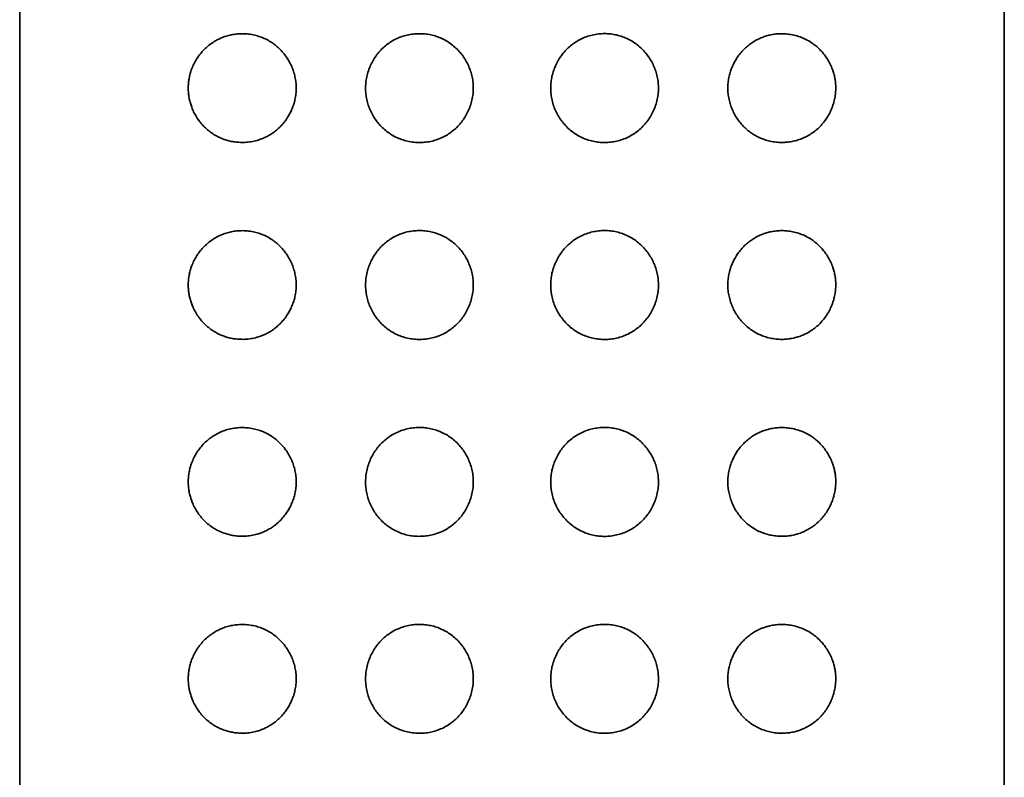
# Model space of a CAD drawing. Header units: millimetres. Extents: x 8 to 1134, y 12 to 735.
# Tile 21 of 28: x 748 to 773, y 662 to 682. Entities that reach past the tile are written whole.
import ezdxf

# ---------------------------------------------------------------- set-up
doc = ezdxf.new("R2010")
doc.units = ezdxf.units.MM

msp = doc.modelspace()

# ---------------------------------------------------------------- linework, layer by layer
at = {"color": 7, "linetype": 'Continuous', "lineweight": 35}
for p, q in [((748, 732.7), (748, 548.099)), ((773, 548.099), (773, 732.7))]:
    msp.add_line(p, q, dxfattribs=at)
for points, knots in [([(753.564, 678.522), (753.519, 678.526), (753.434, 678.533), (753.311, 678.559), (753.194, 678.594), (753.08, 678.64), (752.966, 678.699), (752.853, 678.771), (752.744, 678.86), (752.642, 678.96), (752.55, 679.073), (752.469, 679.197), (752.405, 679.319), (752.359, 679.436), (752.325, 679.543), (752.299, 679.657), (752.283, 679.777), (752.278, 679.901), (752.283, 680.025), (752.3, 680.147), (752.328, 680.266), (752.367, 680.388), (752.42, 680.511), (752.488, 680.632), (752.567, 680.748), (752.66, 680.857), (752.765, 680.957), (752.878, 681.043), (752.996, 681.116), (753.118, 681.174), (753.243, 681.22), (753.372, 681.253), (753.51, 681.274), (753.658, 681.282), (753.813, 681.272), (753.963, 681.246), (754.105, 681.204), (754.24, 681.149), (754.367, 681.079), (754.485, 680.997), (754.593, 680.903), (754.69, 680.8), (754.774, 680.689), (754.847, 680.572), (754.908, 680.448), (754.956, 680.319), (754.992, 680.187), (755.015, 680.047), (755.023, 679.902), (755.015, 679.753), (754.993, 679.615), (754.959, 679.49), (754.918, 679.377), (754.869, 679.269), (754.809, 679.162), (754.738, 679.059), (754.655, 678.96), (754.566, 678.87), (754.469, 678.789), (754.365, 678.718), (754.256, 678.658), (754.143, 678.608), (754.016, 678.566), (753.873, 678.534), (753.718, 678.517), (753.615, 678.52), (753.564, 678.522)], [0, 0, 0, 0, 0.0168373, 0.0323449, 0.0478964, 0.0634448, 0.0789482, 0.0962556, 0.1135975, 0.1308974, 0.1479648, 0.1650755, 0.1821245, 0.1943309, 0.2065628, 0.2187605, 0.2317688, 0.2448226, 0.257828, 0.2707808, 0.283779, 0.2967422, 0.3124521, 0.3282169, 0.343944, 0.3614043, 0.3789484, 0.3965062, 0.4139851, 0.4308456, 0.4477632, 0.4646838, 0.4815485, 0.500921, 0.520335, 0.5396994, 0.5570306, 0.5744005, 0.5917216, 0.6079002, 0.6241209, 0.6402942, 0.6552326, 0.670209, 0.6851428, 0.6996317, 0.7141614, 0.7286453, 0.7442286, 0.7598704, 0.7754556, 0.7881735, 0.8009466, 0.8137245, 0.8264489, 0.8406327, 0.8548809, 0.8691332, 0.8833227, 0.8979155, 0.9125656, 0.9272235, 0.941827, 0.9611973, 0.9806196, 1, 1, 1, 1]), ([(758.13, 678.517), (758.076, 678.519), (757.967, 678.525), (757.81, 678.556), (757.66, 678.604), (757.518, 678.668), (757.385, 678.748), (757.262, 678.843), (757.151, 678.951), (757.054, 679.069), (756.971, 679.194), (756.904, 679.326), (756.849, 679.464), (756.81, 679.608), (756.787, 679.757), (756.779, 679.91), (756.789, 680.066), (756.817, 680.222), (756.863, 680.374), (756.925, 680.518), (757.002, 680.654), (757.093, 680.78), (757.197, 680.895), (757.313, 680.998), (757.441, 681.087), (757.579, 681.16), (757.726, 681.217), (757.876, 681.257), (758.027, 681.278), (758.178, 681.283), (758.328, 681.272), (758.476, 681.245), (758.619, 681.201), (758.759, 681.142), (758.893, 681.064), (759.02, 680.97), (759.135, 680.863), (759.236, 680.743), (759.323, 680.613), (759.395, 680.475), (759.451, 680.331), (759.491, 680.182), (759.515, 680.028), (759.521, 679.871), (759.508, 679.713), (759.478, 679.558), (759.431, 679.409), (759.368, 679.267), (759.291, 679.133), (759.201, 679.011), (759.099, 678.9), (758.985, 678.8), (758.86, 678.712), (758.724, 678.64), (758.581, 678.583), (758.433, 678.543), (758.282, 678.519), (758.181, 678.518), (758.13, 678.517)], [0, 0, 0, 0, 0.019005, 0.03801, 0.056204, 0.074458, 0.092651, 0.110718, 0.128844, 0.146913, 0.163964, 0.181061, 0.198108, 0.215299, 0.232544, 0.249731, 0.267928, 0.286193, 0.304396, 0.322422, 0.340505, 0.358533, 0.376582, 0.394687, 0.412733, 0.431173, 0.449676, 0.468119, 0.485682, 0.503295, 0.520857, 0.538158, 0.555509, 0.572804, 0.590915, 0.609091, 0.627206, 0.645097, 0.663046, 0.68094, 0.698566, 0.716245, 0.733868, 0.752012, 0.770218, 0.788363, 0.806137, 0.823965, 0.841741, 0.858987, 0.876282, 0.893525, 0.911266, 0.929068, 0.946811, 0.96452, 0.982286, 1, 1, 1, 1]), ([(761.482, 679.899), (761.483, 679.95), (761.487, 680.051), (761.513, 680.203), (761.556, 680.352), (761.615, 680.497), (761.689, 680.632), (761.776, 680.757), (761.874, 680.871), (761.986, 680.975), (762.11, 681.066), (762.245, 681.144), (762.389, 681.205), (762.54, 681.249), (762.695, 681.276), (762.851, 681.285), (763.006, 681.276), (763.158, 681.25), (763.307, 681.207), (763.45, 681.146), (763.587, 681.068), (763.713, 680.976), (763.826, 680.871), (763.927, 680.755), (764.012, 680.63), (764.083, 680.5), (764.14, 680.366), (764.183, 680.224), (764.21, 680.076), (764.222, 679.925), (764.216, 679.77), (764.192, 679.613), (764.149, 679.459), (764.09, 679.311), (764.015, 679.172), (763.927, 679.044), (763.825, 678.926), (763.711, 678.821), (763.586, 678.729), (763.451, 678.652), (763.308, 678.592), (763.158, 678.549), (763.007, 678.523), (762.856, 678.514), (762.707, 678.521), (762.559, 678.545), (762.413, 678.585), (762.272, 678.642), (762.136, 678.715), (762.008, 678.805), (761.89, 678.911), (761.785, 679.029), (761.694, 679.157), (761.619, 679.294), (761.558, 679.438), (761.515, 679.589), (761.487, 679.743), (761.484, 679.847), (761.482, 679.899)], [0, 0, 0, 0, 0.017457, 0.034914, 0.052777, 0.070696, 0.088561, 0.105813, 0.123115, 0.140364, 0.158299, 0.176297, 0.194232, 0.212498, 0.230828, 0.2491, 0.267068, 0.285092, 0.303059, 0.321444, 0.33989, 0.358275, 0.376123, 0.394025, 0.411875, 0.428659, 0.445487, 0.462266, 0.47966, 0.497111, 0.514502, 0.532908, 0.551385, 0.569799, 0.587847, 0.605951, 0.624001, 0.642139, 0.660334, 0.67847, 0.696653, 0.714895, 0.73308, 0.750433, 0.767835, 0.785186, 0.80276, 0.82039, 0.837961, 0.856148, 0.874401, 0.892593, 0.910466, 0.928394, 0.946266, 0.96416, 0.98211, 1, 1, 1, 1]), ([(765.98, 679.899), (765.981, 679.944), (765.984, 680.034), (766.004, 680.167), (766.036, 680.293), (766.078, 680.412), (766.128, 680.523), (766.187, 680.628), (766.256, 680.731), (766.337, 680.83), (766.428, 680.922), (766.527, 681.005), (766.63, 681.077), (766.738, 681.137), (766.85, 681.187), (766.963, 681.226), (767.086, 681.256), (767.216, 681.275), (767.354, 681.282), (767.491, 681.274), (767.633, 681.253), (767.779, 681.214), (767.928, 681.156), (768.057, 681.086), (768.168, 681.01), (768.263, 680.932), (768.351, 680.844), (768.435, 680.745), (768.512, 680.633), (768.581, 680.509), (768.634, 680.386), (768.672, 680.267), (768.698, 680.155), (768.716, 680.036), (768.723, 679.909), (768.717, 679.777), (768.699, 679.647), (768.669, 679.521), (768.629, 679.401), (768.575, 679.278), (768.505, 679.154), (768.419, 679.033), (768.323, 678.923), (768.216, 678.825), (768.101, 678.74), (767.98, 678.669), (767.856, 678.613), (767.731, 678.57), (767.607, 678.541), (767.48, 678.523), (767.346, 678.516), (767.203, 678.524), (767.054, 678.548), (766.911, 678.588), (766.775, 678.642), (766.647, 678.71), (766.528, 678.791), (766.419, 678.884), (766.32, 678.987), (766.233, 679.098), (766.158, 679.218), (766.095, 679.343), (766.045, 679.475), (766.008, 679.613), (765.984, 679.755), (765.981, 679.851), (765.98, 679.899)], [0, 0, 0, 0, 0.014123, 0.028291, 0.042418, 0.055409, 0.068456, 0.081509, 0.094506, 0.109036, 0.123632, 0.138232, 0.152768, 0.167221, 0.181725, 0.196237, 0.2107, 0.227864, 0.245091, 0.262324, 0.279497, 0.299689, 0.319928, 0.340114, 0.355105, 0.370147, 0.385182, 0.400162, 0.416235, 0.432347, 0.4484, 0.460633, 0.472895, 0.48512, 0.49896, 0.512859, 0.526703, 0.540448, 0.554242, 0.568002, 0.585246, 0.602551, 0.619813, 0.637425, 0.655113, 0.672812, 0.690437, 0.706609, 0.72283, 0.739052, 0.755224, 0.773784, 0.792383, 0.810933, 0.827938, 0.844983, 0.861979, 0.87782, 0.893701, 0.909537, 0.92458, 0.939664, 0.954701, 0.969786, 0.98492, 1, 1, 1, 1]), ([(753.564, 673.522), (753.519, 673.526), (753.434, 673.533), (753.311, 673.559), (753.194, 673.594), (753.08, 673.64), (752.966, 673.699), (752.853, 673.771), (752.744, 673.86), (752.642, 673.96), (752.55, 674.073), (752.469, 674.197), (752.405, 674.319), (752.359, 674.436), (752.325, 674.543), (752.299, 674.657), (752.283, 674.777), (752.278, 674.901), (752.283, 675.025), (752.3, 675.147), (752.328, 675.266), (752.367, 675.388), (752.42, 675.511), (752.488, 675.632), (752.567, 675.748), (752.66, 675.857), (752.765, 675.957), (752.878, 676.043), (752.996, 676.116), (753.118, 676.174), (753.243, 676.22), (753.372, 676.253), (753.51, 676.274), (753.658, 676.282), (753.813, 676.272), (753.963, 676.246), (754.105, 676.204), (754.24, 676.149), (754.367, 676.079), (754.485, 675.997), (754.593, 675.903), (754.69, 675.8), (754.774, 675.689), (754.847, 675.572), (754.908, 675.448), (754.956, 675.319), (754.992, 675.187), (755.015, 675.047), (755.023, 674.902), (755.015, 674.753), (754.993, 674.615), (754.959, 674.49), (754.918, 674.377), (754.869, 674.269), (754.809, 674.162), (754.738, 674.059), (754.655, 673.96), (754.566, 673.87), (754.469, 673.789), (754.365, 673.718), (754.256, 673.658), (754.143, 673.608), (754.016, 673.566), (753.873, 673.534), (753.718, 673.517), (753.615, 673.52), (753.564, 673.522)], [0, 0, 0, 0, 0.016837, 0.032345, 0.047896, 0.063445, 0.078948, 0.096256, 0.113597, 0.130897, 0.147965, 0.165076, 0.182124, 0.194331, 0.206563, 0.218761, 0.231769, 0.244823, 0.257828, 0.270781, 0.283779, 0.296742, 0.312452, 0.328217, 0.343944, 0.361404, 0.378948, 0.396506, 0.413985, 0.430846, 0.447763, 0.464684, 0.481548, 0.500921, 0.520335, 0.539699, 0.557031, 0.5744, 0.591722, 0.6079, 0.624121, 0.640294, 0.655233, 0.670209, 0.685143, 0.699632, 0.714161, 0.728645, 0.744229, 0.75987, 0.775456, 0.788173, 0.800947, 0.813725, 0.826449, 0.840633, 0.854881, 0.869133, 0.883323, 0.897915, 0.912566, 0.927224, 0.941827, 0.961197, 0.98062, 1, 1, 1, 1]), ([(758.13, 673.517), (758.076, 673.519), (757.967, 673.525), (757.81, 673.556), (757.66, 673.604), (757.518, 673.668), (757.385, 673.748), (757.262, 673.843), (757.151, 673.951), (757.054, 674.069), (756.971, 674.194), (756.904, 674.326), (756.849, 674.464), (756.81, 674.608), (756.787, 674.757), (756.779, 674.91), (756.789, 675.066), (756.817, 675.222), (756.863, 675.374), (756.925, 675.518), (757.002, 675.654), (757.093, 675.78), (757.197, 675.895), (757.313, 675.998), (757.441, 676.087), (757.579, 676.16), (757.726, 676.217), (757.876, 676.257), (758.027, 676.278), (758.178, 676.283), (758.328, 676.272), (758.476, 676.245), (758.619, 676.201), (758.759, 676.142), (758.893, 676.064), (759.02, 675.97), (759.135, 675.863), (759.236, 675.743), (759.323, 675.613), (759.395, 675.475), (759.451, 675.331), (759.491, 675.182), (759.515, 675.028), (759.521, 674.871), (759.508, 674.713), (759.478, 674.558), (759.431, 674.409), (759.368, 674.267), (759.291, 674.133), (759.201, 674.011), (759.099, 673.9), (758.985, 673.8), (758.86, 673.712), (758.724, 673.64), (758.581, 673.583), (758.433, 673.543), (758.282, 673.519), (758.181, 673.518), (758.13, 673.517)], [0, 0, 0, 0, 0.019005, 0.03801, 0.056204, 0.074458, 0.092651, 0.110718, 0.128844, 0.146913, 0.163964, 0.181061, 0.198108, 0.215299, 0.232544, 0.249731, 0.267928, 0.286193, 0.304396, 0.322422, 0.340505, 0.358533, 0.376582, 0.394687, 0.412733, 0.431173, 0.449676, 0.468119, 0.485682, 0.503295, 0.520857, 0.538158, 0.555509, 0.572804, 0.590915, 0.609091, 0.627206, 0.645097, 0.663046, 0.68094, 0.698566, 0.716245, 0.733868, 0.752012, 0.770218, 0.788363, 0.806137, 0.823965, 0.841741, 0.858987, 0.876282, 0.893525, 0.911266, 0.929068, 0.946811, 0.96452, 0.982286, 1, 1, 1, 1]), ([(761.482, 674.899), (761.483, 674.95), (761.487, 675.051), (761.513, 675.203), (761.556, 675.352), (761.615, 675.497), (761.689, 675.632), (761.776, 675.757), (761.874, 675.871), (761.986, 675.975), (762.11, 676.066), (762.245, 676.144), (762.389, 676.205), (762.54, 676.249), (762.695, 676.276), (762.851, 676.285), (763.006, 676.276), (763.158, 676.25), (763.307, 676.207), (763.45, 676.146), (763.587, 676.068), (763.713, 675.976), (763.826, 675.871), (763.927, 675.755), (764.012, 675.63), (764.083, 675.5), (764.14, 675.366), (764.183, 675.224), (764.21, 675.076), (764.222, 674.925), (764.216, 674.77), (764.192, 674.613), (764.149, 674.459), (764.09, 674.311), (764.015, 674.172), (763.927, 674.044), (763.825, 673.926), (763.711, 673.821), (763.586, 673.729), (763.451, 673.652), (763.308, 673.592), (763.158, 673.549), (763.007, 673.523), (762.856, 673.514), (762.707, 673.521), (762.559, 673.545), (762.413, 673.585), (762.272, 673.642), (762.136, 673.715), (762.008, 673.805), (761.89, 673.911), (761.785, 674.029), (761.694, 674.157), (761.619, 674.294), (761.558, 674.438), (761.515, 674.589), (761.487, 674.743), (761.484, 674.847), (761.482, 674.899)], [0, 0, 0, 0, 0.017457, 0.034914, 0.052777, 0.070696, 0.088561, 0.105813, 0.123115, 0.140364, 0.158299, 0.176297, 0.194232, 0.212498, 0.230828, 0.2491, 0.267068, 0.285092, 0.303059, 0.321444, 0.33989, 0.358275, 0.376123, 0.394025, 0.411875, 0.428659, 0.445487, 0.462266, 0.47966, 0.497111, 0.514502, 0.532908, 0.551385, 0.569799, 0.587847, 0.605951, 0.624001, 0.642139, 0.660334, 0.67847, 0.696653, 0.714895, 0.73308, 0.750433, 0.767835, 0.785186, 0.80276, 0.82039, 0.837961, 0.856148, 0.874401, 0.892593, 0.910466, 0.928394, 0.946266, 0.96416, 0.98211, 1, 1, 1, 1]), ([(765.98, 674.899), (765.981, 674.944), (765.984, 675.034), (766.004, 675.167), (766.036, 675.293), (766.078, 675.412), (766.128, 675.523), (766.187, 675.628), (766.256, 675.731), (766.337, 675.83), (766.428, 675.922), (766.527, 676.005), (766.63, 676.077), (766.738, 676.137), (766.85, 676.187), (766.963, 676.226), (767.086, 676.256), (767.216, 676.275), (767.354, 676.282), (767.491, 676.274), (767.633, 676.253), (767.779, 676.214), (767.928, 676.156), (768.057, 676.086), (768.168, 676.01), (768.263, 675.932), (768.351, 675.844), (768.435, 675.745), (768.512, 675.633), (768.581, 675.509), (768.634, 675.386), (768.672, 675.267), (768.698, 675.155), (768.716, 675.036), (768.723, 674.909), (768.717, 674.777), (768.699, 674.647), (768.669, 674.521), (768.629, 674.401), (768.575, 674.278), (768.505, 674.154), (768.419, 674.033), (768.323, 673.923), (768.216, 673.825), (768.101, 673.74), (767.98, 673.669), (767.856, 673.613), (767.731, 673.57), (767.607, 673.541), (767.48, 673.523), (767.346, 673.516), (767.203, 673.524), (767.054, 673.548), (766.911, 673.588), (766.775, 673.642), (766.647, 673.71), (766.528, 673.791), (766.419, 673.884), (766.32, 673.987), (766.233, 674.098), (766.158, 674.218), (766.095, 674.343), (766.045, 674.475), (766.008, 674.613), (765.984, 674.755), (765.981, 674.851), (765.98, 674.899)], [0, 0, 0, 0, 0.0141235, 0.0282907, 0.0424175, 0.0554087, 0.0684562, 0.0815086, 0.0945064, 0.1090358, 0.1236316, 0.1382324, 0.1527684, 0.1672209, 0.1817251, 0.1962368, 0.2106997, 0.2278642, 0.2450914, 0.2623242, 0.2794966, 0.2996887, 0.3199277, 0.3401138, 0.3551053, 0.3701474, 0.3851817, 0.4001624, 0.4162346, 0.4323468, 0.4484004, 0.4606332, 0.4728953, 0.4851197, 0.4989601, 0.5128588, 0.5267026, 0.5404482, 0.5542424, 0.5680018, 0.5852462, 0.602551, 0.619813, 0.6374245, 0.6551131, 0.6728117, 0.6904371, 0.7066093, 0.7228303, 0.7390516, 0.7552241, 0.7737842, 0.7923829, 0.8109331, 0.8279379, 0.8449834, 0.8619794, 0.8778195, 0.8937011, 0.909537, 0.9245802, 0.9396637, 0.9547013, 0.9697861, 0.9849197, 1, 1, 1, 1]), ([(753.564, 668.522), (753.519, 668.526), (753.434, 668.533), (753.311, 668.559), (753.194, 668.594), (753.08, 668.64), (752.966, 668.699), (752.853, 668.771), (752.744, 668.86), (752.642, 668.96), (752.55, 669.073), (752.469, 669.197), (752.405, 669.319), (752.359, 669.436), (752.325, 669.543), (752.299, 669.657), (752.283, 669.777), (752.278, 669.901), (752.283, 670.025), (752.3, 670.147), (752.328, 670.266), (752.367, 670.388), (752.42, 670.511), (752.488, 670.632), (752.567, 670.748), (752.66, 670.857), (752.765, 670.957), (752.878, 671.043), (752.996, 671.116), (753.118, 671.174), (753.243, 671.22), (753.372, 671.253), (753.51, 671.274), (753.658, 671.282), (753.813, 671.272), (753.963, 671.246), (754.105, 671.204), (754.24, 671.149), (754.367, 671.079), (754.485, 670.997), (754.593, 670.903), (754.69, 670.8), (754.774, 670.689), (754.847, 670.572), (754.908, 670.448), (754.956, 670.319), (754.992, 670.187), (755.015, 670.047), (755.023, 669.902), (755.015, 669.753), (754.993, 669.615), (754.959, 669.49), (754.918, 669.377), (754.869, 669.269), (754.809, 669.162), (754.738, 669.059), (754.655, 668.96), (754.566, 668.87), (754.469, 668.789), (754.365, 668.718), (754.256, 668.658), (754.143, 668.608), (754.016, 668.566), (753.873, 668.534), (753.718, 668.517), (753.615, 668.52), (753.564, 668.522)], [0, 0, 0, 0, 0.016837, 0.032345, 0.047896, 0.063445, 0.078948, 0.096256, 0.113597, 0.130897, 0.147965, 0.165076, 0.182124, 0.194331, 0.206563, 0.218761, 0.231769, 0.244823, 0.257828, 0.270781, 0.283779, 0.296742, 0.312452, 0.328217, 0.343944, 0.361404, 0.378948, 0.396506, 0.413985, 0.430846, 0.447763, 0.464684, 0.481548, 0.500921, 0.520335, 0.539699, 0.557031, 0.5744, 0.591722, 0.6079, 0.624121, 0.640294, 0.655233, 0.670209, 0.685143, 0.699632, 0.714161, 0.728645, 0.744229, 0.75987, 0.775456, 0.788173, 0.800947, 0.813725, 0.826449, 0.840633, 0.854881, 0.869133, 0.883323, 0.897915, 0.912566, 0.927224, 0.941827, 0.961197, 0.98062, 1, 1, 1, 1]), ([(758.13, 668.517), (758.076, 668.519), (757.967, 668.525), (757.81, 668.556), (757.66, 668.604), (757.518, 668.668), (757.385, 668.748), (757.262, 668.843), (757.151, 668.951), (757.054, 669.069), (756.971, 669.194), (756.904, 669.326), (756.849, 669.464), (756.81, 669.608), (756.787, 669.757), (756.779, 669.91), (756.789, 670.066), (756.817, 670.222), (756.863, 670.374), (756.925, 670.518), (757.002, 670.654), (757.093, 670.78), (757.197, 670.895), (757.313, 670.998), (757.441, 671.087), (757.579, 671.16), (757.726, 671.217), (757.876, 671.257), (758.027, 671.278), (758.178, 671.283), (758.328, 671.272), (758.476, 671.245), (758.619, 671.201), (758.759, 671.142), (758.893, 671.064), (759.02, 670.97), (759.135, 670.863), (759.236, 670.743), (759.323, 670.613), (759.395, 670.475), (759.451, 670.331), (759.491, 670.182), (759.515, 670.028), (759.521, 669.871), (759.508, 669.713), (759.478, 669.558), (759.431, 669.409), (759.368, 669.267), (759.291, 669.133), (759.201, 669.011), (759.099, 668.9), (758.985, 668.8), (758.86, 668.712), (758.724, 668.64), (758.581, 668.583), (758.433, 668.543), (758.282, 668.519), (758.181, 668.518), (758.13, 668.517)], [0, 0, 0, 0, 0.019005, 0.03801, 0.056204, 0.074458, 0.092651, 0.110718, 0.128844, 0.146913, 0.163964, 0.181061, 0.198108, 0.215299, 0.232544, 0.249731, 0.267928, 0.286193, 0.304396, 0.322422, 0.340505, 0.358533, 0.376582, 0.394687, 0.412733, 0.431173, 0.449676, 0.468119, 0.485682, 0.503295, 0.520857, 0.538158, 0.555509, 0.572804, 0.590915, 0.609091, 0.627206, 0.645097, 0.663046, 0.68094, 0.698566, 0.716245, 0.733868, 0.752012, 0.770218, 0.788363, 0.806137, 0.823965, 0.841741, 0.858987, 0.876282, 0.893525, 0.911266, 0.929068, 0.946811, 0.96452, 0.982286, 1, 1, 1, 1]), ([(761.482, 669.899), (761.483, 669.95), (761.487, 670.051), (761.513, 670.203), (761.556, 670.352), (761.615, 670.497), (761.689, 670.632), (761.776, 670.757), (761.874, 670.871), (761.986, 670.975), (762.11, 671.066), (762.245, 671.144), (762.389, 671.205), (762.54, 671.249), (762.695, 671.276), (762.851, 671.285), (763.006, 671.276), (763.158, 671.25), (763.307, 671.207), (763.45, 671.146), (763.587, 671.068), (763.713, 670.976), (763.826, 670.871), (763.927, 670.755), (764.012, 670.63), (764.083, 670.5), (764.14, 670.366), (764.183, 670.224), (764.21, 670.076), (764.222, 669.925), (764.216, 669.77), (764.192, 669.613), (764.149, 669.459), (764.09, 669.311), (764.015, 669.172), (763.927, 669.044), (763.825, 668.926), (763.711, 668.821), (763.586, 668.729), (763.451, 668.652), (763.308, 668.592), (763.158, 668.549), (763.007, 668.523), (762.856, 668.514), (762.707, 668.521), (762.559, 668.545), (762.413, 668.585), (762.272, 668.642), (762.136, 668.715), (762.008, 668.805), (761.89, 668.911), (761.785, 669.029), (761.694, 669.157), (761.619, 669.294), (761.558, 669.438), (761.515, 669.589), (761.487, 669.743), (761.484, 669.847), (761.482, 669.899)], [0, 0, 0, 0, 0.0174567, 0.034914, 0.0527768, 0.0706962, 0.0885612, 0.1058134, 0.1231151, 0.1403637, 0.1582993, 0.1762965, 0.1942319, 0.2124984, 0.2308281, 0.2490997, 0.2670684, 0.2850918, 0.3030589, 0.3214437, 0.3398902, 0.3582755, 0.3761232, 0.3940254, 0.4118746, 0.4286586, 0.4454873, 0.4622664, 0.4796599, 0.4971114, 0.5145022, 0.5329085, 0.5513849, 0.5697993, 0.5878473, 0.6059514, 0.6240005, 0.6421389, 0.6603344, 0.6784705, 0.6966531, 0.7148952, 0.7330802, 0.7504332, 0.7678353, 0.7851858, 0.8027599, 0.8203897, 0.8379607, 0.8561484, 0.8744009, 0.8925934, 0.910466, 0.9283937, 0.9462663, 0.9641596, 0.9821096, 1, 1, 1, 1]), ([(765.98, 669.899), (765.981, 669.944), (765.984, 670.034), (766.004, 670.167), (766.036, 670.293), (766.078, 670.412), (766.128, 670.523), (766.187, 670.628), (766.256, 670.731), (766.337, 670.83), (766.428, 670.922), (766.527, 671.005), (766.63, 671.077), (766.738, 671.137), (766.85, 671.187), (766.963, 671.226), (767.086, 671.256), (767.216, 671.275), (767.354, 671.282), (767.491, 671.274), (767.633, 671.253), (767.779, 671.214), (767.928, 671.156), (768.057, 671.086), (768.168, 671.01), (768.263, 670.932), (768.351, 670.844), (768.435, 670.745), (768.512, 670.633), (768.581, 670.509), (768.634, 670.386), (768.672, 670.267), (768.698, 670.155), (768.716, 670.036), (768.723, 669.909), (768.717, 669.777), (768.699, 669.647), (768.669, 669.521), (768.629, 669.401), (768.575, 669.278), (768.505, 669.154), (768.419, 669.033), (768.323, 668.923), (768.216, 668.825), (768.101, 668.74), (767.98, 668.669), (767.856, 668.613), (767.731, 668.57), (767.607, 668.541), (767.48, 668.523), (767.346, 668.516), (767.203, 668.524), (767.054, 668.548), (766.911, 668.588), (766.775, 668.642), (766.647, 668.71), (766.528, 668.791), (766.419, 668.884), (766.32, 668.987), (766.233, 669.098), (766.158, 669.218), (766.095, 669.343), (766.045, 669.475), (766.008, 669.613), (765.984, 669.755), (765.981, 669.851), (765.98, 669.899)], [0, 0, 0, 0, 0.014123, 0.028291, 0.042418, 0.055409, 0.068456, 0.081509, 0.094506, 0.109036, 0.123632, 0.138232, 0.152768, 0.167221, 0.181725, 0.196237, 0.2107, 0.227864, 0.245091, 0.262324, 0.279497, 0.299689, 0.319928, 0.340114, 0.355105, 0.370147, 0.385182, 0.400162, 0.416235, 0.432347, 0.4484, 0.460633, 0.472895, 0.48512, 0.49896, 0.512859, 0.526703, 0.540448, 0.554242, 0.568002, 0.585246, 0.602551, 0.619813, 0.637425, 0.655113, 0.672812, 0.690437, 0.706609, 0.72283, 0.739052, 0.755224, 0.773784, 0.792383, 0.810933, 0.827938, 0.844983, 0.861979, 0.87782, 0.893701, 0.909537, 0.92458, 0.939664, 0.954701, 0.969786, 0.98492, 1, 1, 1, 1]), ([(753.564, 663.522), (753.519, 663.526), (753.434, 663.533), (753.311, 663.559), (753.194, 663.594), (753.08, 663.64), (752.966, 663.699), (752.853, 663.771), (752.744, 663.86), (752.642, 663.96), (752.55, 664.073), (752.469, 664.197), (752.405, 664.319), (752.359, 664.436), (752.325, 664.543), (752.299, 664.657), (752.283, 664.777), (752.278, 664.901), (752.283, 665.025), (752.3, 665.147), (752.328, 665.266), (752.367, 665.388), (752.42, 665.511), (752.488, 665.632), (752.567, 665.748), (752.66, 665.857), (752.765, 665.957), (752.878, 666.043), (752.996, 666.116), (753.118, 666.174), (753.243, 666.22), (753.372, 666.253), (753.51, 666.274), (753.658, 666.282), (753.813, 666.272), (753.963, 666.246), (754.105, 666.204), (754.24, 666.149), (754.367, 666.079), (754.485, 665.997), (754.593, 665.903), (754.69, 665.8), (754.774, 665.689), (754.847, 665.572), (754.908, 665.448), (754.956, 665.319), (754.992, 665.187), (755.015, 665.047), (755.023, 664.902), (755.015, 664.753), (754.993, 664.615), (754.959, 664.49), (754.918, 664.377), (754.869, 664.269), (754.809, 664.162), (754.738, 664.059), (754.655, 663.96), (754.566, 663.87), (754.469, 663.789), (754.365, 663.718), (754.256, 663.658), (754.143, 663.608), (754.016, 663.566), (753.873, 663.534), (753.718, 663.517), (753.615, 663.52), (753.564, 663.522)], [0, 0, 0, 0, 0.016837, 0.032345, 0.047896, 0.063445, 0.078948, 0.096256, 0.113597, 0.130897, 0.147965, 0.165076, 0.182124, 0.194331, 0.206563, 0.218761, 0.231769, 0.244823, 0.257828, 0.270781, 0.283779, 0.296742, 0.312452, 0.328217, 0.343944, 0.361404, 0.378948, 0.396506, 0.413985, 0.430846, 0.447763, 0.464684, 0.481548, 0.500921, 0.520335, 0.539699, 0.557031, 0.5744, 0.591722, 0.6079, 0.624121, 0.640294, 0.655233, 0.670209, 0.685143, 0.699632, 0.714161, 0.728645, 0.744229, 0.75987, 0.775456, 0.788173, 0.800947, 0.813725, 0.826449, 0.840633, 0.854881, 0.869133, 0.883323, 0.897915, 0.912566, 0.927224, 0.941827, 0.961197, 0.98062, 1, 1, 1, 1]), ([(758.13, 663.517), (758.076, 663.519), (757.967, 663.525), (757.81, 663.556), (757.66, 663.604), (757.518, 663.668), (757.385, 663.748), (757.262, 663.843), (757.151, 663.951), (757.054, 664.069), (756.971, 664.194), (756.904, 664.326), (756.849, 664.464), (756.81, 664.608), (756.787, 664.757), (756.779, 664.91), (756.789, 665.066), (756.817, 665.222), (756.863, 665.374), (756.925, 665.518), (757.002, 665.654), (757.093, 665.78), (757.197, 665.895), (757.313, 665.998), (757.441, 666.087), (757.579, 666.16), (757.726, 666.217), (757.876, 666.257), (758.027, 666.278), (758.178, 666.283), (758.328, 666.272), (758.476, 666.245), (758.619, 666.201), (758.759, 666.142), (758.893, 666.064), (759.02, 665.97), (759.135, 665.863), (759.236, 665.743), (759.323, 665.613), (759.395, 665.475), (759.451, 665.331), (759.491, 665.182), (759.515, 665.028), (759.521, 664.871), (759.508, 664.713), (759.478, 664.558), (759.431, 664.409), (759.368, 664.267), (759.291, 664.133), (759.201, 664.011), (759.099, 663.9), (758.985, 663.8), (758.86, 663.712), (758.724, 663.64), (758.581, 663.583), (758.433, 663.543), (758.282, 663.519), (758.181, 663.518), (758.13, 663.517)], [0, 0, 0, 0, 0.019005, 0.03801, 0.056204, 0.074458, 0.092651, 0.110718, 0.128844, 0.146913, 0.163964, 0.181061, 0.198108, 0.215299, 0.232544, 0.249731, 0.267928, 0.286193, 0.304396, 0.322422, 0.340505, 0.358533, 0.376582, 0.394687, 0.412733, 0.431173, 0.449676, 0.468119, 0.485682, 0.503295, 0.520857, 0.538158, 0.555509, 0.572804, 0.590915, 0.609091, 0.627206, 0.645097, 0.663046, 0.68094, 0.698566, 0.716245, 0.733868, 0.752012, 0.770218, 0.788363, 0.806137, 0.823965, 0.841741, 0.858987, 0.876282, 0.893525, 0.911266, 0.929068, 0.946811, 0.96452, 0.982286, 1, 1, 1, 1]), ([(761.482, 664.899), (761.483, 664.95), (761.487, 665.051), (761.513, 665.203), (761.556, 665.352), (761.615, 665.497), (761.689, 665.632), (761.776, 665.757), (761.874, 665.871), (761.986, 665.975), (762.11, 666.066), (762.245, 666.144), (762.389, 666.205), (762.54, 666.249), (762.695, 666.276), (762.851, 666.285), (763.006, 666.276), (763.158, 666.25), (763.307, 666.207), (763.45, 666.146), (763.587, 666.068), (763.713, 665.976), (763.826, 665.871), (763.927, 665.755), (764.012, 665.63), (764.083, 665.5), (764.14, 665.366), (764.183, 665.224), (764.21, 665.076), (764.222, 664.925), (764.216, 664.77), (764.192, 664.613), (764.149, 664.459), (764.09, 664.311), (764.015, 664.172), (763.927, 664.044), (763.825, 663.926), (763.711, 663.821), (763.586, 663.729), (763.451, 663.652), (763.308, 663.592), (763.158, 663.549), (763.007, 663.523), (762.856, 663.514), (762.707, 663.521), (762.559, 663.545), (762.413, 663.585), (762.272, 663.642), (762.136, 663.715), (762.008, 663.805), (761.89, 663.911), (761.785, 664.029), (761.694, 664.157), (761.619, 664.294), (761.558, 664.438), (761.515, 664.589), (761.487, 664.743), (761.484, 664.847), (761.482, 664.899)], [0, 0, 0, 0, 0.017457, 0.034914, 0.052777, 0.070696, 0.088561, 0.105813, 0.123115, 0.140364, 0.158299, 0.176297, 0.194232, 0.212498, 0.230828, 0.2491, 0.267068, 0.285092, 0.303059, 0.321444, 0.33989, 0.358275, 0.376123, 0.394025, 0.411875, 0.428659, 0.445487, 0.462266, 0.47966, 0.497111, 0.514502, 0.532908, 0.551385, 0.569799, 0.587847, 0.605951, 0.624001, 0.642139, 0.660334, 0.67847, 0.696653, 0.714895, 0.73308, 0.750433, 0.767835, 0.785186, 0.80276, 0.82039, 0.837961, 0.856148, 0.874401, 0.892593, 0.910466, 0.928394, 0.946266, 0.96416, 0.98211, 1, 1, 1, 1]), ([(765.98, 664.899), (765.981, 664.944), (765.984, 665.034), (766.004, 665.167), (766.036, 665.293), (766.078, 665.412), (766.128, 665.523), (766.187, 665.628), (766.256, 665.731), (766.337, 665.83), (766.428, 665.922), (766.527, 666.005), (766.63, 666.077), (766.738, 666.137), (766.85, 666.187), (766.963, 666.226), (767.086, 666.256), (767.216, 666.275), (767.354, 666.282), (767.491, 666.274), (767.633, 666.253), (767.779, 666.214), (767.928, 666.156), (768.057, 666.086), (768.168, 666.01), (768.263, 665.932), (768.351, 665.844), (768.435, 665.745), (768.512, 665.633), (768.581, 665.509), (768.634, 665.386), (768.672, 665.267), (768.698, 665.155), (768.716, 665.036), (768.723, 664.909), (768.717, 664.777), (768.699, 664.647), (768.669, 664.521), (768.629, 664.401), (768.575, 664.278), (768.505, 664.154), (768.419, 664.033), (768.323, 663.923), (768.216, 663.825), (768.101, 663.74), (767.98, 663.669), (767.856, 663.613), (767.731, 663.57), (767.607, 663.541), (767.48, 663.523), (767.346, 663.516), (767.203, 663.524), (767.054, 663.548), (766.911, 663.588), (766.775, 663.642), (766.647, 663.71), (766.528, 663.791), (766.419, 663.884), (766.32, 663.987), (766.233, 664.098), (766.158, 664.218), (766.095, 664.343), (766.045, 664.475), (766.008, 664.613), (765.984, 664.755), (765.981, 664.851), (765.98, 664.899)], [0, 0, 0, 0, 0.014123, 0.028291, 0.042418, 0.055409, 0.068456, 0.081509, 0.094506, 0.109036, 0.123632, 0.138232, 0.152768, 0.167221, 0.181725, 0.196237, 0.2107, 0.227864, 0.245091, 0.262324, 0.279497, 0.299689, 0.319928, 0.340114, 0.355105, 0.370147, 0.385182, 0.400162, 0.416235, 0.432347, 0.4484, 0.460633, 0.472895, 0.48512, 0.49896, 0.512859, 0.526703, 0.540448, 0.554242, 0.568002, 0.585246, 0.602551, 0.619813, 0.637425, 0.655113, 0.672812, 0.690437, 0.706609, 0.72283, 0.739052, 0.755224, 0.773784, 0.792383, 0.810933, 0.827938, 0.844983, 0.861979, 0.87782, 0.893701, 0.909537, 0.92458, 0.939664, 0.954701, 0.969786, 0.98492, 1, 1, 1, 1])]:
    msp.add_open_spline(points, degree=3, knots=knots, dxfattribs=at)

doc.saveas('drawing.dxf')
